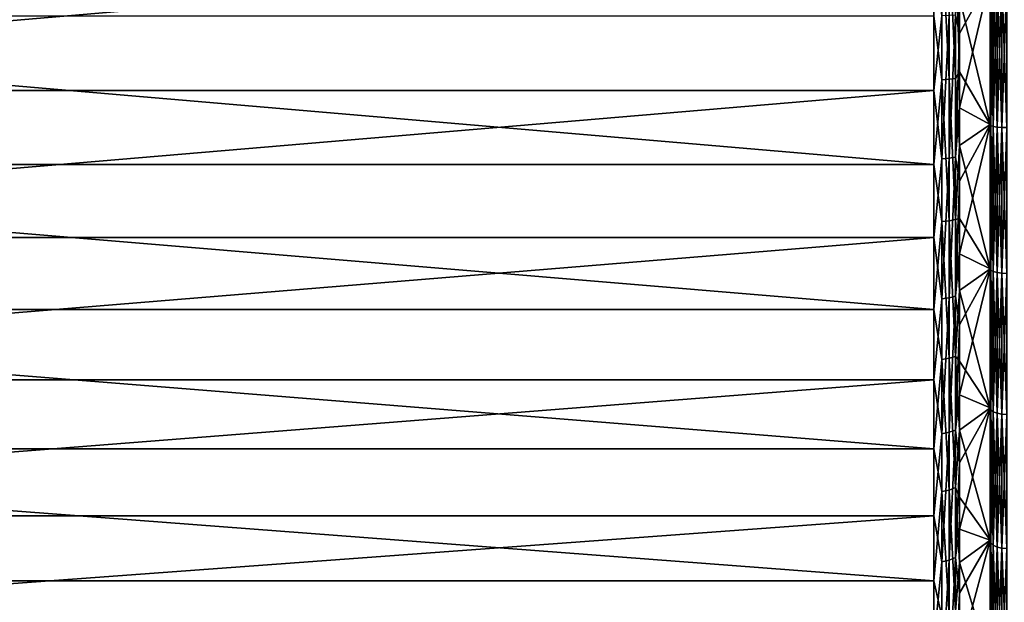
# Model space of a CAD drawing. Header units: millimetres. Extents: x -147 to 182, y -41 to 41.
# Tile 15 of 256: x -130 to -113, y -12 to -2. Entities that reach past the tile are written whole.
import ezdxf

# ---------------------------------------------------------------- set-up
doc = ezdxf.new("R2010")
doc.units = ezdxf.units.MM
doc.header["$LTSCALE"] = 51.403556
for name, color, linetype in [('12', 7, 'CONTINUOUS'), ('13', 7, 'CONTINUOUS'), ('14', 7, 'CONTINUOUS'), ('142', 7, 'CONTINUOUS'), ('35', 7, 'CONTINUOUS'), ('36', 7, 'CONTINUOUS'), ('37', 7, 'CONTINUOUS'), ('38', 7, 'CONTINUOUS')]:
    doc.layers.add(name, color=color, linetype=linetype)

msp = doc.modelspace()

# ---------------------------------------------------------------- linework, layer by layer
at = {"layer": '12', "color": 7, "linetype": 'CONTINUOUS'}
for points in [[(-113, -3.942, 22.355), (-112.985, -1.325, 22.754), (-113, -1.32, 22.662), (-113, -3.942, 22.355)], [(-112.985, -3.958, 22.446), (-112.985, -1.325, 22.754), (-113, -3.942, 22.355), (-112.985, -3.958, 22.446)], [(-112.985, -1.325, 22.754), (-112.985, -3.958, 22.446), (-112.943, -1.33, 22.838), (-112.985, -1.325, 22.754)], [(-112.943, -1.33, 22.838), (-112.985, -3.958, 22.446), (-112.943, -3.972, 22.529), (-112.943, -1.33, 22.838)], [(-112.943, -1.33, 22.838), (-112.943, -3.972, 22.529), (-112.876, -1.334, 22.904), (-112.943, -1.33, 22.838)], [(-112.876, -1.334, 22.904), (-112.943, -3.972, 22.529), (-112.876, -3.984, 22.594), (-112.876, -1.334, 22.904)], [(-112.876, -1.334, 22.904), (-112.876, -3.984, 22.594), (-112.792, -1.336, 22.947), (-112.876, -1.334, 22.904)], [(-112.792, -1.336, 22.947), (-112.876, -3.984, 22.594), (-112.792, -3.991, 22.636), (-112.792, -1.336, 22.947)], [(-112.7, -1.337, 22.961), (-112.792, -1.336, 22.947), (-112.792, -3.991, 22.636), (-112.7, -1.337, 22.961)], [(-112.7, -3.994, 22.651), (-112.7, -1.337, 22.961), (-112.792, -3.991, 22.636), (-112.7, -3.994, 22.651)], [(-113, -6.51, 21.746), (-112.985, -3.958, 22.446), (-113, -3.942, 22.355), (-113, -6.51, 21.746)], [(-112.985, -6.537, 21.835), (-112.985, -3.958, 22.446), (-113, -6.51, 21.746), (-112.985, -6.537, 21.835)], [(-112.985, -3.958, 22.446), (-112.985, -6.537, 21.835), (-112.943, -3.972, 22.529), (-112.985, -3.958, 22.446)], [(-112.943, -3.972, 22.529), (-112.985, -6.537, 21.835), (-112.943, -6.561, 21.915), (-112.943, -3.972, 22.529)], [(-112.943, -3.972, 22.529), (-112.943, -6.561, 21.915), (-112.876, -3.984, 22.594), (-112.943, -3.972, 22.529)], [(-112.876, -3.984, 22.594), (-112.943, -6.561, 21.915), (-112.876, -6.58, 21.979), (-112.876, -3.984, 22.594)], [(-112.876, -3.984, 22.594), (-112.876, -6.58, 21.979), (-112.792, -3.991, 22.636), (-112.876, -3.984, 22.594)], [(-112.792, -3.991, 22.636), (-112.876, -6.58, 21.979), (-112.792, -6.592, 22.02), (-112.792, -3.991, 22.636)], [(-112.7, -3.994, 22.651), (-112.792, -3.991, 22.636), (-112.792, -6.592, 22.02), (-112.7, -3.994, 22.651)], [(-112.7, -6.596, 22.034), (-112.7, -3.994, 22.651), (-112.792, -6.592, 22.02), (-112.7, -6.596, 22.034)], [(-113, -8.991, 20.843), (-112.985, -6.537, 21.835), (-113, -6.51, 21.746), (-113, -8.991, 20.843)], [(-112.985, -9.028, 20.929), (-112.985, -6.537, 21.835), (-113, -8.991, 20.843), (-112.985, -9.028, 20.929)], [(-112.985, -6.537, 21.835), (-112.985, -9.028, 20.929), (-112.943, -6.561, 21.915), (-112.985, -6.537, 21.835)], [(-112.943, -6.561, 21.915), (-112.985, -9.028, 20.929), (-112.943, -9.061, 21.005), (-112.943, -6.561, 21.915)], [(-112.943, -6.561, 21.915), (-112.943, -9.061, 21.005), (-112.876, -6.58, 21.979), (-112.943, -6.561, 21.915)], [(-112.876, -6.58, 21.979), (-112.943, -9.061, 21.005), (-112.876, -9.087, 21.066), (-112.876, -6.58, 21.979)], [(-112.876, -6.58, 21.979), (-112.876, -9.087, 21.066), (-112.792, -6.592, 22.02), (-112.876, -6.58, 21.979)], [(-112.792, -6.592, 22.02), (-112.876, -9.087, 21.066), (-112.792, -9.104, 21.106), (-112.792, -6.592, 22.02)], [(-112.7, -6.596, 22.034), (-112.792, -6.592, 22.02), (-112.792, -9.104, 21.106), (-112.7, -6.596, 22.034)], [(-112.7, -9.11, 21.119), (-112.7, -6.596, 22.034), (-112.792, -9.104, 21.106), (-112.7, -9.11, 21.119)], [(-113, -11.35, 19.659), (-112.985, -9.028, 20.929), (-113, -8.991, 20.843), (-113, -11.35, 19.659)], [(-112.985, -11.396, 19.739), (-112.985, -9.028, 20.929), (-113, -11.35, 19.659), (-112.985, -11.396, 19.739)], [(-112.985, -9.028, 20.929), (-112.985, -11.396, 19.739), (-112.943, -9.061, 21.005), (-112.985, -9.028, 20.929)], [(-112.943, -9.061, 21.005), (-112.985, -11.396, 19.739), (-112.943, -11.438, 19.812), (-112.943, -9.061, 21.005)], [(-112.943, -9.061, 21.005), (-112.943, -11.438, 19.812), (-112.876, -9.087, 21.066), (-112.943, -9.061, 21.005)], [(-112.876, -9.087, 21.066), (-112.943, -11.438, 19.812), (-112.876, -11.471, 19.869), (-112.876, -9.087, 21.066)], [(-112.876, -9.087, 21.066), (-112.876, -11.471, 19.869), (-112.792, -9.104, 21.106), (-112.876, -9.087, 21.066)], [(-112.792, -9.104, 21.106), (-112.876, -11.471, 19.869), (-112.792, -11.493, 19.906), (-112.792, -9.104, 21.106)], [(-112.7, -9.11, 21.119), (-112.792, -9.104, 21.106), (-112.792, -11.493, 19.906), (-112.7, -9.11, 21.119)], [(-112.7, -11.5, 19.919), (-112.7, -9.11, 21.119), (-112.792, -11.493, 19.906), (-112.7, -11.5, 19.919)], [(-113, -13.556, 18.208), (-112.985, -11.396, 19.739), (-113, -11.35, 19.659), (-113, -13.556, 18.208)], [(-112.985, -13.611, 18.283), (-112.985, -11.396, 19.739), (-113, -13.556, 18.208), (-112.985, -13.611, 18.283)], [(-112.985, -11.396, 19.739), (-112.985, -13.611, 18.283), (-112.943, -11.438, 19.812), (-112.985, -11.396, 19.739)], [(-112.943, -11.438, 19.812), (-112.985, -13.611, 18.283), (-112.943, -13.661, 18.35), (-112.943, -11.438, 19.812)], [(-112.943, -11.438, 19.812), (-112.943, -13.661, 18.35), (-112.876, -11.471, 19.869), (-112.943, -11.438, 19.812)], [(-112.876, -11.471, 19.869), (-112.943, -13.661, 18.35), (-112.876, -13.7, 18.403), (-112.876, -11.471, 19.869)], [(-112.876, -11.471, 19.869), (-112.876, -13.7, 18.403), (-112.792, -11.493, 19.906), (-112.876, -11.471, 19.869)], [(-112.792, -11.493, 19.906), (-112.876, -13.7, 18.403), (-112.792, -13.726, 18.437), (-112.792, -11.493, 19.906)], [(-112.7, -11.5, 19.919), (-112.792, -11.493, 19.906), (-112.792, -13.726, 18.437), (-112.7, -11.5, 19.919)], [(-112.7, -13.735, 18.449), (-112.7, -11.5, 19.919), (-112.792, -13.726, 18.437), (-112.7, -13.735, 18.449)]]:
    msp.add_3dface(points, dxfattribs=at)
at = {"layer": '13', "color": 7, "linetype": 'CONTINUOUS'}
for points in [[(-112.985, -1.325, -22.754), (-112.985, -3.958, -22.446), (-113, -1.32, -22.662), (-112.985, -1.325, -22.754)], [(-113, -1.32, -22.662), (-112.985, -3.958, -22.446), (-113, -3.942, -22.355), (-113, -1.32, -22.662)], [(-112.985, -3.958, -22.446), (-112.985, -1.325, -22.754), (-112.943, -3.972, -22.529), (-112.985, -3.958, -22.446)], [(-112.943, -3.972, -22.529), (-112.985, -1.325, -22.754), (-112.943, -1.33, -22.838), (-112.943, -3.972, -22.529)], [(-112.943, -3.972, -22.529), (-112.943, -1.33, -22.838), (-112.876, -3.984, -22.594), (-112.943, -3.972, -22.529)], [(-112.876, -3.984, -22.594), (-112.943, -1.33, -22.838), (-112.876, -1.334, -22.904), (-112.876, -3.984, -22.594)], [(-112.876, -3.984, -22.594), (-112.876, -1.334, -22.904), (-112.792, -3.991, -22.636), (-112.876, -3.984, -22.594)], [(-112.792, -3.991, -22.636), (-112.876, -1.334, -22.904), (-112.792, -1.336, -22.947), (-112.792, -3.991, -22.636)], [(-112.7, -1.337, -22.961), (-112.7, -3.994, -22.651), (-112.792, -1.336, -22.947), (-112.7, -1.337, -22.961)], [(-112.7, -3.994, -22.651), (-112.792, -3.991, -22.636), (-112.792, -1.336, -22.947), (-112.7, -3.994, -22.651)], [(-113, -3.942, -22.355), (-112.985, -3.958, -22.446), (-113, -6.51, -21.746), (-113, -3.942, -22.355)], [(-112.985, -3.958, -22.446), (-112.985, -6.537, -21.835), (-113, -6.51, -21.746), (-112.985, -3.958, -22.446)], [(-112.985, -6.537, -21.835), (-112.985, -3.958, -22.446), (-112.943, -6.561, -21.915), (-112.985, -6.537, -21.835)], [(-112.943, -6.561, -21.915), (-112.985, -3.958, -22.446), (-112.943, -3.972, -22.529), (-112.943, -6.561, -21.915)], [(-112.943, -6.561, -21.915), (-112.943, -3.972, -22.529), (-112.876, -6.58, -21.979), (-112.943, -6.561, -21.915)], [(-112.876, -6.58, -21.979), (-112.943, -3.972, -22.529), (-112.876, -3.984, -22.594), (-112.876, -6.58, -21.979)], [(-112.876, -6.58, -21.979), (-112.876, -3.984, -22.594), (-112.792, -6.592, -22.02), (-112.876, -6.58, -21.979)], [(-112.792, -6.592, -22.02), (-112.876, -3.984, -22.594), (-112.792, -3.991, -22.636), (-112.792, -6.592, -22.02)], [(-112.7, -3.994, -22.651), (-112.7, -6.596, -22.034), (-112.792, -3.991, -22.636), (-112.7, -3.994, -22.651)], [(-112.7, -6.596, -22.034), (-112.792, -6.592, -22.02), (-112.792, -3.991, -22.636), (-112.7, -6.596, -22.034)], [(-112.985, -6.537, -21.835), (-112.985, -9.028, -20.929), (-113, -6.51, -21.746), (-112.985, -6.537, -21.835)], [(-113, -6.51, -21.746), (-112.985, -9.028, -20.929), (-113, -8.991, -20.843), (-113, -6.51, -21.746)], [(-112.985, -9.028, -20.929), (-112.985, -6.537, -21.835), (-112.943, -9.061, -21.005), (-112.985, -9.028, -20.929)], [(-112.943, -9.061, -21.005), (-112.985, -6.537, -21.835), (-112.943, -6.561, -21.915), (-112.943, -9.061, -21.005)], [(-112.943, -9.061, -21.005), (-112.943, -6.561, -21.915), (-112.876, -9.087, -21.066), (-112.943, -9.061, -21.005)], [(-112.876, -9.087, -21.066), (-112.943, -6.561, -21.915), (-112.876, -6.58, -21.979), (-112.876, -9.087, -21.066)], [(-112.876, -9.087, -21.066), (-112.876, -6.58, -21.979), (-112.792, -9.104, -21.106), (-112.876, -9.087, -21.066)], [(-112.792, -9.104, -21.106), (-112.876, -6.58, -21.979), (-112.792, -6.592, -22.02), (-112.792, -9.104, -21.106)], [(-112.7, -6.596, -22.034), (-112.7, -9.11, -21.119), (-112.792, -6.592, -22.02), (-112.7, -6.596, -22.034)], [(-112.7, -9.11, -21.119), (-112.792, -9.104, -21.106), (-112.792, -6.592, -22.02), (-112.7, -9.11, -21.119)], [(-112.985, -9.028, -20.929), (-112.985, -11.396, -19.739), (-113, -8.991, -20.843), (-112.985, -9.028, -20.929)], [(-113, -8.991, -20.843), (-112.985, -11.396, -19.739), (-113, -11.35, -19.659), (-113, -8.991, -20.843)], [(-112.985, -11.396, -19.739), (-112.985, -9.028, -20.929), (-112.943, -11.438, -19.812), (-112.985, -11.396, -19.739)], [(-112.943, -11.438, -19.812), (-112.985, -9.028, -20.929), (-112.943, -9.061, -21.005), (-112.943, -11.438, -19.812)], [(-112.943, -11.438, -19.812), (-112.943, -9.061, -21.005), (-112.876, -11.471, -19.869), (-112.943, -11.438, -19.812)], [(-112.876, -11.471, -19.869), (-112.943, -9.061, -21.005), (-112.876, -9.087, -21.066), (-112.876, -11.471, -19.869)], [(-112.876, -11.471, -19.869), (-112.876, -9.087, -21.066), (-112.792, -11.493, -19.906), (-112.876, -11.471, -19.869)], [(-112.792, -11.493, -19.906), (-112.876, -9.087, -21.066), (-112.792, -9.104, -21.106), (-112.792, -11.493, -19.906)], [(-112.7, -9.11, -21.119), (-112.7, -11.5, -19.919), (-112.792, -9.104, -21.106), (-112.7, -9.11, -21.119)], [(-112.7, -11.5, -19.919), (-112.792, -11.493, -19.906), (-112.792, -9.104, -21.106), (-112.7, -11.5, -19.919)], [(-112.985, -11.396, -19.739), (-112.985, -13.611, -18.283), (-113, -11.35, -19.659), (-112.985, -11.396, -19.739)], [(-113, -11.35, -19.659), (-112.985, -13.611, -18.283), (-113, -13.556, -18.208), (-113, -11.35, -19.659)], [(-112.985, -13.611, -18.283), (-112.985, -11.396, -19.739), (-112.943, -13.661, -18.35), (-112.985, -13.611, -18.283)], [(-112.943, -13.661, -18.35), (-112.985, -11.396, -19.739), (-112.943, -11.438, -19.812), (-112.943, -13.661, -18.35)], [(-112.943, -13.661, -18.35), (-112.943, -11.438, -19.812), (-112.876, -13.7, -18.403), (-112.943, -13.661, -18.35)], [(-112.876, -13.7, -18.403), (-112.943, -11.438, -19.812), (-112.876, -11.471, -19.869), (-112.876, -13.7, -18.403)], [(-112.876, -13.7, -18.403), (-112.876, -11.471, -19.869), (-112.792, -13.726, -18.437), (-112.876, -13.7, -18.403)], [(-112.792, -13.726, -18.437), (-112.876, -11.471, -19.869), (-112.792, -11.493, -19.906), (-112.792, -13.726, -18.437)], [(-112.7, -11.5, -19.919), (-112.7, -13.735, -18.449), (-112.792, -11.493, -19.906), (-112.7, -11.5, -19.919)], [(-112.7, -13.735, -18.449), (-112.792, -13.726, -18.437), (-112.792, -11.493, -19.906), (-112.7, -13.735, -18.449)]]:
    msp.add_3dface(points, dxfattribs=at)
at = {"layer": '14', "color": 7, "linetype": 'CONTINUOUS'}
for points in [[(-113, -1.32, -22.662), (-113, -3.942, -22.355), (-113.542, -1.675, -22.638), (-113, -1.32, -22.662)], [(-113.542, -1.675, -22.638), (-113, -3.942, -22.355), (-113.542, -3.001, -22.501), (-113.542, -1.675, -22.638)], [(-113.542, -3.001, -22.501), (-113, -3.942, -22.355), (-113.542, -4.316, -22.286), (-113.542, -3.001, -22.501)], [(-113, -3.942, -22.355), (-113, -6.51, -21.746), (-113.542, -4.316, -22.286), (-113, -3.942, -22.355)], [(-113.542, -4.316, -22.286), (-113, -6.51, -21.746), (-113.542, -5.617, -21.994), (-113.542, -4.316, -22.286)], [(-113.542, -5.617, -21.994), (-113, -6.51, -21.746), (-113.542, -6.899, -21.626), (-113.542, -5.617, -21.994)], [(-113, -6.51, -21.746), (-113, -8.991, -20.843), (-113.542, -6.899, -21.626), (-113, -6.51, -21.746)], [(-113.542, -6.899, -21.626), (-113, -8.991, -20.843), (-113.542, -8.156, -21.184), (-113.542, -6.899, -21.626)], [(-113.542, -8.156, -21.184), (-113, -8.991, -20.843), (-113.542, -9.386, -20.669), (-113.542, -8.156, -21.184)], [(-113, -8.991, -20.843), (-113, -11.35, -19.659), (-113.542, -9.386, -20.669), (-113, -8.991, -20.843)], [(-113.542, -9.386, -20.669), (-113, -11.35, -19.659), (-113.542, -10.583, -20.082), (-113.542, -9.386, -20.669)], [(-113.542, -10.583, -20.082), (-113, -11.35, -19.659), (-113.542, -11.744, -19.426), (-113.542, -10.583, -20.082)], [(-113, -11.35, -19.659), (-113, -13.556, -18.208), (-113.542, -11.744, -19.426), (-113, -11.35, -19.659)], [(-113.542, -11.744, -19.426), (-113, -13.556, -18.208), (-113.542, -12.864, -18.703), (-113.542, -11.744, -19.426)]]:
    msp.add_3dface(points, dxfattribs=at)
at = {"layer": '142', "color": 7, "linetype": 'CONTINUOUS'}
for points in [[(-113, -1.32, 22.662), (-113.542, -0.99, 22.678), (-113.542, -2.32, 22.581), (-113, -1.32, 22.662)], [(-113, -3.942, 22.355), (-113, -1.32, 22.662), (-113.542, -3.641, 22.406), (-113, -3.942, 22.355)], [(-113, -1.32, 22.662), (-113.542, -2.32, 22.581), (-113.542, -3.641, 22.406), (-113, -1.32, 22.662)], [(-113, -3.942, 22.355), (-113.542, -3.641, 22.406), (-113.542, -4.95, 22.154), (-113, -3.942, 22.355)], [(-113, -6.51, 21.746), (-113, -3.942, 22.355), (-113.542, -6.242, 21.825), (-113, -6.51, 21.746)], [(-113, -3.942, 22.355), (-113.542, -4.95, 22.154), (-113.542, -6.242, 21.825), (-113, -3.942, 22.355)], [(-113, -6.51, 21.746), (-113.542, -6.242, 21.825), (-113.542, -7.513, 21.421), (-113, -6.51, 21.746)], [(-113, -8.991, 20.843), (-113, -6.51, 21.746), (-113.542, -8.757, 20.943), (-113, -8.991, 20.843)], [(-113, -6.51, 21.746), (-113.542, -7.513, 21.421), (-113.542, -8.757, 20.943), (-113, -6.51, 21.746)], [(-113, -8.991, 20.843), (-113.542, -8.757, 20.943), (-113.542, -9.972, 20.393), (-113, -8.991, 20.843)], [(-113, -11.35, 19.659), (-113, -8.991, 20.843), (-113.542, -11.151, 19.772), (-113, -11.35, 19.659)], [(-113, -8.991, 20.843), (-113.542, -9.972, 20.393), (-113.542, -11.151, 19.772), (-113, -8.991, 20.843)], [(-113, -11.35, 19.659), (-113.542, -11.151, 19.772), (-113.542, -12.293, 19.083), (-113, -11.35, 19.659)], [(-113, -13.556, 18.208), (-113, -11.35, 19.659), (-113.542, -13.392, 18.329), (-113, -13.556, 18.208)], [(-113, -11.35, 19.659), (-113.542, -12.293, 19.083), (-113.542, -13.392, 18.329), (-113, -11.35, 19.659)]]:
    msp.add_3dface(points, dxfattribs=at)
at = {"layer": '35', "color": 7, "linetype": 'CONTINUOUS'}
for points in [[(-144.936, -0.669, 22.99), (-144.936, -3.333, 22.757), (-114, -0.669, 22.99), (-144.936, -0.669, 22.99)], [(-114, -0.669, 22.99), (-144.936, -3.333, 22.757), (-114, -3.333, 22.757), (-114, -0.669, 22.99)], [(-144.936, -3.333, 22.757), (-144.936, -5.953, 22.216), (-114, -3.333, 22.757), (-144.936, -3.333, 22.757)], [(-114, -3.333, 22.757), (-144.936, -5.953, 22.216), (-114, -5.953, 22.216), (-114, -3.333, 22.757)], [(-144.936, -5.953, 22.216), (-144.936, -8.492, 21.375), (-114, -5.953, 22.216), (-144.936, -5.953, 22.216)], [(-114, -5.953, 22.216), (-144.936, -8.492, 21.375), (-114, -8.492, 21.375), (-114, -5.953, 22.216)], [(-144.936, -8.492, 21.375), (-144.936, -10.916, 20.245), (-114, -8.492, 21.375), (-144.936, -8.492, 21.375)], [(-114, -8.492, 21.375), (-144.936, -10.916, 20.245), (-114, -10.916, 20.245), (-114, -8.492, 21.375)], [(-144.936, -10.916, 20.245), (-144.936, -13.192, 18.84), (-114, -10.916, 20.245), (-144.936, -10.916, 20.245)], [(-114, -10.916, 20.245), (-144.936, -13.192, 18.84), (-114, -13.192, 18.841), (-114, -10.916, 20.245)]]:
    msp.add_3dface(points, dxfattribs=at)
at = {"layer": '36', "color": 7, "linetype": 'CONTINUOUS'}
for points in [[(-114, -2.005, -22.912), (-114, -4.651, -22.525), (-144.936, -2.005, -22.912), (-114, -2.005, -22.912)], [(-144.936, -2.005, -22.912), (-114, -4.651, -22.525), (-144.936, -4.651, -22.525), (-144.936, -2.005, -22.912)], [(-114, -4.651, -22.525), (-114, -7.235, -21.833), (-144.936, -4.651, -22.525), (-114, -4.651, -22.525)], [(-144.936, -4.651, -22.525), (-114, -7.235, -21.833), (-144.936, -7.235, -21.833), (-144.936, -4.651, -22.525)], [(-114, -7.235, -21.833), (-114, -9.72, -20.845), (-144.936, -7.235, -21.833), (-114, -7.235, -21.833)], [(-144.936, -7.235, -21.833), (-114, -9.72, -20.845), (-144.936, -9.72, -20.845), (-144.936, -7.235, -21.833)], [(-114, -9.72, -20.845), (-114, -12.074, -19.576), (-144.936, -9.72, -20.845), (-114, -9.72, -20.845)], [(-144.936, -9.72, -20.845), (-114, -12.074, -19.576), (-144.936, -12.074, -19.576), (-144.936, -9.72, -20.845)], [(-114, -12.074, -19.576), (-114, -14.265, -18.042), (-144.936, -12.074, -19.576), (-114, -12.074, -19.576)], [(-144.936, -12.074, -19.576), (-114, -14.265, -18.042), (-144.936, -14.265, -18.042), (-144.936, -12.074, -19.576)]]:
    msp.add_3dface(points, dxfattribs=at)
at = {"layer": '37', "color": 7, "linetype": 'CONTINUOUS'}
for points in [[(-114, -0.669, 22.99), (-114, -3.333, 22.757), (-113.857, -2.003, 22.892), (-114, -0.669, 22.99)], [(-113.542, -0.99, 22.678), (-113.618, -1.989, 22.736), (-113.542, -2.32, 22.581), (-113.542, -0.99, 22.678)], [(-113.857, -2.003, 22.892), (-114, -3.333, 22.757), (-113.857, -4.553, 22.524), (-113.857, -2.003, 22.892)], [(-113.857, -2.003, 22.892), (-113.857, -4.553, 22.524), (-113.726, -1.997, 22.831), (-113.857, -2.003, 22.892)], [(-113.726, -1.997, 22.831), (-113.857, -4.553, 22.524), (-113.726, -4.541, 22.464), (-113.726, -1.997, 22.831)], [(-113.618, -4.522, 22.37), (-113.618, -1.989, 22.736), (-113.726, -4.541, 22.464), (-113.618, -4.522, 22.37)], [(-113.618, -1.989, 22.736), (-113.726, -1.997, 22.831), (-113.726, -4.541, 22.464), (-113.618, -1.989, 22.736)], [(-113.618, -1.989, 22.736), (-113.618, -4.522, 22.37), (-113.542, -2.32, 22.581), (-113.618, -1.989, 22.736)], [(-113.542, -2.32, 22.581), (-113.618, -4.522, 22.37), (-113.542, -3.641, 22.406), (-113.542, -2.32, 22.581)], [(-114, -3.333, 22.757), (-114, -5.953, 22.216), (-113.857, -4.553, 22.524), (-114, -3.333, 22.757)], [(-113.542, -3.641, 22.406), (-113.618, -4.522, 22.37), (-113.542, -4.95, 22.154), (-113.542, -3.641, 22.406)], [(-113.857, -4.553, 22.524), (-114, -5.953, 22.216), (-113.857, -7.046, 21.872), (-113.857, -4.553, 22.524)], [(-113.857, -4.553, 22.524), (-113.857, -7.046, 21.872), (-113.726, -4.541, 22.464), (-113.857, -4.553, 22.524)], [(-113.726, -4.541, 22.464), (-113.857, -7.046, 21.872), (-113.726, -7.028, 21.814), (-113.726, -4.541, 22.464)], [(-113.618, -6.998, 21.723), (-113.618, -4.522, 22.37), (-113.726, -7.028, 21.814), (-113.618, -6.998, 21.723)], [(-113.618, -4.522, 22.37), (-113.726, -4.541, 22.464), (-113.726, -7.028, 21.814), (-113.618, -4.522, 22.37)], [(-113.618, -4.522, 22.37), (-113.618, -6.998, 21.723), (-113.542, -4.95, 22.154), (-113.618, -4.522, 22.37)], [(-113.542, -4.95, 22.154), (-113.618, -6.998, 21.723), (-113.542, -6.242, 21.825), (-113.542, -4.95, 22.154)], [(-114, -5.953, 22.216), (-114, -8.492, 21.375), (-113.857, -7.046, 21.872), (-114, -5.953, 22.216)], [(-113.542, -6.242, 21.825), (-113.618, -6.998, 21.723), (-113.542, -7.513, 21.421), (-113.542, -6.242, 21.825)], [(-113.618, -9.387, 20.803), (-113.618, -6.998, 21.723), (-113.726, -9.426, 20.89), (-113.618, -9.387, 20.803)], [(-113.618, -6.998, 21.723), (-113.726, -7.028, 21.814), (-113.726, -9.426, 20.89), (-113.618, -6.998, 21.723)], [(-113.618, -6.998, 21.723), (-113.618, -9.387, 20.803), (-113.542, -7.513, 21.421), (-113.618, -6.998, 21.723)], [(-113.857, -7.046, 21.872), (-114, -8.492, 21.375), (-113.857, -9.451, 20.946), (-113.857, -7.046, 21.872)], [(-113.857, -7.046, 21.872), (-113.857, -9.451, 20.946), (-113.726, -7.028, 21.814), (-113.857, -7.046, 21.872)], [(-113.726, -7.028, 21.814), (-113.857, -9.451, 20.946), (-113.726, -9.426, 20.89), (-113.726, -7.028, 21.814)], [(-113.542, -7.513, 21.421), (-113.618, -9.387, 20.803), (-113.542, -8.757, 20.943), (-113.542, -7.513, 21.421)], [(-114, -8.492, 21.375), (-114, -10.916, 20.245), (-113.857, -9.451, 20.946), (-114, -8.492, 21.375)], [(-113.542, -8.757, 20.943), (-113.618, -9.387, 20.803), (-113.542, -9.972, 20.393), (-113.542, -8.757, 20.943)], [(-113.857, -9.451, 20.946), (-114, -10.916, 20.245), (-113.857, -11.737, 19.756), (-113.857, -9.451, 20.946)], [(-113.857, -9.451, 20.946), (-113.857, -11.737, 19.756), (-113.726, -9.426, 20.89), (-113.857, -9.451, 20.946)], [(-113.726, -9.426, 20.89), (-113.857, -11.737, 19.756), (-113.726, -11.706, 19.703), (-113.726, -9.426, 20.89)], [(-113.618, -11.657, 19.621), (-113.618, -9.387, 20.803), (-113.726, -11.706, 19.703), (-113.618, -11.657, 19.621)], [(-113.618, -9.387, 20.803), (-113.726, -9.426, 20.89), (-113.726, -11.706, 19.703), (-113.618, -9.387, 20.803)], [(-113.618, -9.387, 20.803), (-113.618, -11.657, 19.621), (-113.542, -9.972, 20.393), (-113.618, -9.387, 20.803)], [(-113.542, -9.972, 20.393), (-113.618, -11.657, 19.621), (-113.542, -11.151, 19.772), (-113.542, -9.972, 20.393)], [(-114, -10.916, 20.245), (-114, -13.192, 18.841), (-113.857, -11.737, 19.756), (-114, -10.916, 20.245)], [(-113.542, -11.151, 19.772), (-113.618, -11.657, 19.621), (-113.542, -12.293, 19.083), (-113.542, -11.151, 19.772)], [(-113.857, -11.737, 19.756), (-114, -13.192, 18.841), (-113.857, -13.875, 18.317), (-113.857, -11.737, 19.756)], [(-113.857, -11.737, 19.756), (-113.857, -13.875, 18.317), (-113.726, -11.706, 19.703), (-113.857, -11.737, 19.756)], [(-113.726, -11.706, 19.703), (-113.857, -13.875, 18.317), (-113.726, -13.838, 18.269), (-113.726, -11.706, 19.703)], [(-113.618, -13.78, 18.192), (-113.618, -11.657, 19.621), (-113.726, -13.838, 18.269), (-113.618, -13.78, 18.192)], [(-113.618, -11.657, 19.621), (-113.726, -11.706, 19.703), (-113.726, -13.838, 18.269), (-113.618, -11.657, 19.621)], [(-113.618, -11.657, 19.621), (-113.618, -13.78, 18.192), (-113.542, -12.293, 19.083), (-113.618, -11.657, 19.621)], [(-113.542, -12.293, 19.083), (-113.618, -13.78, 18.192), (-113.542, -13.392, 18.329), (-113.542, -12.293, 19.083)]]:
    msp.add_3dface(points, dxfattribs=at)
at = {"layer": '38', "color": 7, "linetype": 'CONTINUOUS'}
for points in [[(-113.857, -3.141, -22.763), (-114, -2.005, -22.912), (-113.857, -0.573, -22.972), (-113.857, -3.141, -22.763)], [(-113.726, -3.133, -22.703), (-113.857, -0.573, -22.972), (-113.726, -0.571, -22.911), (-113.726, -3.133, -22.703)], [(-113.857, -3.141, -22.763), (-113.857, -0.573, -22.972), (-113.726, -3.133, -22.703), (-113.857, -3.141, -22.763)], [(-113.618, -0.569, -22.815), (-113.618, -3.12, -22.608), (-113.726, -0.571, -22.911), (-113.618, -0.569, -22.815)], [(-113.618, -3.12, -22.608), (-113.726, -3.133, -22.703), (-113.726, -0.571, -22.911), (-113.618, -3.12, -22.608)], [(-113.542, -1.675, -22.638), (-113.542, -3.001, -22.501), (-113.618, -0.569, -22.815), (-113.542, -1.675, -22.638)], [(-113.618, -0.569, -22.815), (-113.542, -3.001, -22.501), (-113.618, -3.12, -22.608), (-113.618, -0.569, -22.815)], [(-114, -4.651, -22.525), (-114, -2.005, -22.912), (-113.857, -3.141, -22.763), (-114, -4.651, -22.525)], [(-113.857, -5.67, -22.269), (-114, -4.651, -22.525), (-113.857, -3.141, -22.763), (-113.857, -5.67, -22.269)], [(-113.726, -5.655, -22.21), (-113.857, -3.141, -22.763), (-113.726, -3.133, -22.703), (-113.726, -5.655, -22.21)], [(-113.857, -5.67, -22.269), (-113.857, -3.141, -22.763), (-113.726, -5.655, -22.21), (-113.857, -5.67, -22.269)], [(-113.618, -3.12, -22.608), (-113.618, -5.632, -22.117), (-113.726, -3.133, -22.703), (-113.618, -3.12, -22.608)], [(-113.618, -5.632, -22.117), (-113.726, -5.655, -22.21), (-113.726, -3.133, -22.703), (-113.618, -5.632, -22.117)], [(-113.542, -3.001, -22.501), (-113.542, -4.316, -22.286), (-113.618, -3.12, -22.608), (-113.542, -3.001, -22.501)], [(-113.618, -3.12, -22.608), (-113.542, -4.316, -22.286), (-113.618, -5.632, -22.117), (-113.618, -3.12, -22.608)], [(-113.542, -4.316, -22.286), (-113.542, -5.617, -21.994), (-113.618, -5.632, -22.117), (-113.542, -4.316, -22.286)], [(-114, -7.235, -21.833), (-114, -4.651, -22.525), (-113.857, -5.67, -22.269), (-114, -7.235, -21.833)], [(-113.857, -8.128, -21.494), (-114, -7.235, -21.833), (-113.857, -5.67, -22.269), (-113.857, -8.128, -21.494)], [(-113.726, -8.106, -21.437), (-113.857, -5.67, -22.269), (-113.726, -5.655, -22.21), (-113.726, -8.106, -21.437)], [(-113.857, -8.128, -21.494), (-113.857, -5.67, -22.269), (-113.726, -8.106, -21.437), (-113.857, -8.128, -21.494)], [(-113.618, -5.632, -22.117), (-113.618, -8.072, -21.347), (-113.726, -5.655, -22.21), (-113.618, -5.632, -22.117)], [(-113.618, -8.072, -21.347), (-113.726, -8.106, -21.437), (-113.726, -5.655, -22.21), (-113.618, -8.072, -21.347)], [(-113.542, -5.617, -21.994), (-113.542, -6.899, -21.626), (-113.618, -5.632, -22.117), (-113.542, -5.617, -21.994)], [(-113.618, -5.632, -22.117), (-113.542, -6.899, -21.626), (-113.618, -8.072, -21.347), (-113.618, -5.632, -22.117)], [(-113.542, -6.899, -21.626), (-113.542, -8.156, -21.184), (-113.618, -8.072, -21.347), (-113.542, -6.899, -21.626)], [(-114, -9.72, -20.845), (-114, -7.235, -21.833), (-113.857, -8.128, -21.494), (-114, -9.72, -20.845)], [(-113.857, -10.483, -20.448), (-114, -9.72, -20.845), (-113.857, -8.128, -21.494), (-113.857, -10.483, -20.448)], [(-113.726, -10.456, -20.394), (-113.857, -8.128, -21.494), (-113.726, -8.106, -21.437), (-113.726, -10.456, -20.394)], [(-113.857, -10.483, -20.448), (-113.857, -8.128, -21.494), (-113.726, -10.456, -20.394), (-113.857, -10.483, -20.448)], [(-113.618, -8.072, -21.347), (-113.618, -10.412, -20.309), (-113.726, -8.106, -21.437), (-113.618, -8.072, -21.347)], [(-113.618, -10.412, -20.309), (-113.726, -10.456, -20.394), (-113.726, -8.106, -21.437), (-113.618, -10.412, -20.309)], [(-113.542, -8.156, -21.184), (-113.542, -9.386, -20.669), (-113.618, -8.072, -21.347), (-113.542, -8.156, -21.184)], [(-113.618, -8.072, -21.347), (-113.542, -9.386, -20.669), (-113.618, -10.412, -20.309), (-113.618, -8.072, -21.347)], [(-113.542, -9.386, -20.669), (-113.542, -10.583, -20.082), (-113.618, -10.412, -20.309), (-113.542, -9.386, -20.669)], [(-114, -12.074, -19.576), (-114, -9.72, -20.845), (-113.857, -10.483, -20.448), (-114, -12.074, -19.576)], [(-113.857, -12.707, -19.146), (-114, -12.074, -19.576), (-113.857, -10.483, -20.448), (-113.857, -12.707, -19.146)], [(-113.726, -12.673, -19.095), (-113.857, -10.483, -20.448), (-113.726, -10.456, -20.394), (-113.726, -12.673, -19.095)], [(-113.857, -12.707, -19.146), (-113.857, -10.483, -20.448), (-113.726, -12.673, -19.095), (-113.857, -12.707, -19.146)], [(-113.618, -10.412, -20.309), (-113.618, -12.62, -19.016), (-113.726, -10.456, -20.394), (-113.618, -10.412, -20.309)], [(-113.618, -12.62, -19.016), (-113.726, -12.673, -19.095), (-113.726, -10.456, -20.394), (-113.618, -12.62, -19.016)], [(-113.542, -10.583, -20.082), (-113.542, -11.744, -19.426), (-113.618, -10.412, -20.309), (-113.542, -10.583, -20.082)], [(-113.618, -10.412, -20.309), (-113.542, -11.744, -19.426), (-113.618, -12.62, -19.016), (-113.618, -10.412, -20.309)], [(-113.542, -11.744, -19.426), (-113.542, -12.864, -18.703), (-113.618, -12.62, -19.016), (-113.542, -11.744, -19.426)], [(-114, -14.265, -18.042), (-114, -12.074, -19.576), (-113.857, -12.707, -19.146), (-114, -14.265, -18.042)]]:
    msp.add_3dface(points, dxfattribs=at)

doc.saveas('drawing.dxf')
